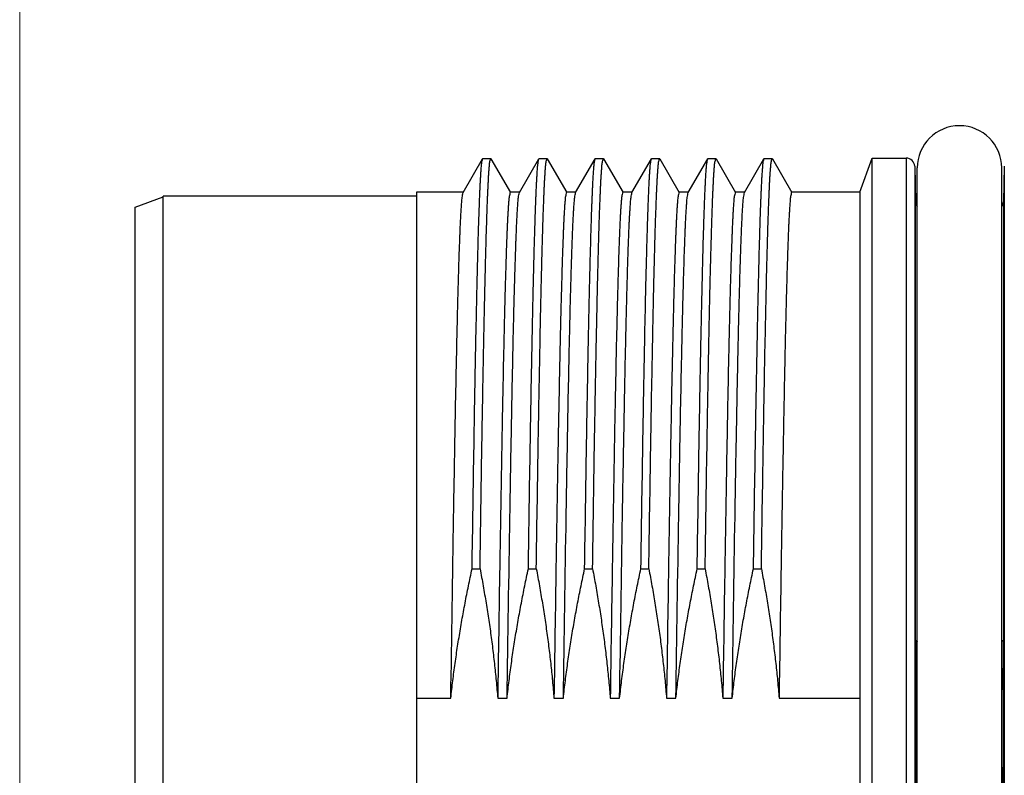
# Model space of a CAD drawing. Header units: millimetres. Extents: x 0 to 1071, y 0 to 742.
# Tile 79 of 128: x 284 to 302, y 381 to 395. Entities that reach past the tile are written whole.
import ezdxf

# ---------------------------------------------------------------- set-up
doc = ezdxf.new("R2010")
doc.units = ezdxf.units.MM
doc.header["$LTSCALE"] = 0.454724
doc.layers.add('NoLayerName_001', color=7, linetype='Continuous')
doc.layers.add('NoLayerName_007', color=7, linetype='Continuous')
doc.styles.get("Standard").update_dxf_attribs({"font": 'txt', "bigfont": 'extfont2'})
doc.dimstyles.get("Standard").update_dxf_attribs({"dimtxt": 2.5, "dimasz": 2.5, "dimexe": 1, "dimexo": 1, "dimtad": 1, "dimdec": 3, "dimzin": 0, "dimdsep": 46, "dimtxsty": 'Standard', "dimcen": 2.5, "dimadec": 3, "dimazin": 0, "dimtfac": 0.75, "dimtdec": 3, "dimtmove": 0, "dimatfit": 3, "dimfxl": 1, "dimarcsym": 0})

# ---------------------------------------------------------------- blocks, each defined once
blk = doc.blocks.new('_OPEN30')
at = {"color": 0, "linetype": 'ByBlock', "lineweight": -2}
for p, q in [((-1, 0.267949), (0, 0)), ((0, 0), (-1, -0.267949)), ((0, 0), (-1, 0))]:
    blk.add_line(p, q, dxfattribs=at)
blk = doc.blocks.new('*D138')
at = {"layer": 'Defpoints', "color": 0}
for p in [(284.276, 426.781), (443.276, 422.9), (284.276, 331.25)]:
    blk.add_point(p, dxfattribs=at)
at = {"layer": 'NoLayerName_001', "color": 0, "linetype": 'Continuous', "lineweight": 13}
for p, q in [((284.276, 424.281), (284.276, 328.75)), ((443.276, 420.4), (443.276, 328.75)), ((439.526, 331.25), (288.026, 331.25))]:
    blk.add_line(p, q, dxfattribs=at)
at = {"layer": 'NoLayerName_001', "color": 0, "lineweight": 13, "xscale": 3.75, "yscale": 3.75, "zscale": 3.75, "rotation": 180}
blk.add_blockref('_OPEN30', (284.276, 331.25), dxfattribs=at)
at = {"layer": 'NoLayerName_001', "color": 0, "lineweight": 13, "xscale": 3.75, "yscale": 3.75, "zscale": 3.75}
blk.add_blockref('_OPEN30', (443.276, 331.25), dxfattribs=at)
at = {"layer": 'NoLayerName_001', "color": 0, "lineweight": 13, "insert": (363.776, 338.217), "char_height": 8.75, "attachment_point": 5}
blk.add_mtext('\\W0.8000;159', dxfattribs=at)

msp = doc.modelspace()

# ---------------------------------------------------------------- linework, layer by layer
at = {"layer": 'NoLayerName_001', "color": 60, "linetype": 'Continuous', "lineweight": 25}
for p, q in [((292.1559, 391.439), (292.5022, 392.0387)), ((292.5022, 392.0387), (292.5061, 392.042)), ((292.5061, 392.042), (292.647, 392.042)), ((292.647, 392.042), (292.6508, 392.0387)), ((292.6508, 392.0387), (292.9971, 391.439)), ((293.1559, 391.439), (293.5022, 392.0387)), ((293.5022, 392.0387), (293.5061, 392.042)), ((293.5061, 392.042), (293.647, 392.042)), ((293.647, 392.042), (293.6508, 392.0387)), ((293.6508, 392.0387), (293.9971, 391.439)), ((294.1559, 391.439), (294.5022, 392.0387)), ((294.5022, 392.0387), (294.5061, 392.042)), ((294.5061, 392.042), (294.647, 392.042)), ((294.647, 392.042), (294.6508, 392.0387)), ((294.6508, 392.0387), (294.9971, 391.439)), ((295.1559, 391.439), (295.5022, 392.0387)), ((295.5022, 392.0387), (295.5061, 392.042)), ((295.5061, 392.042), (295.647, 392.042)), ((295.647, 392.042), (295.6508, 392.0387)), ((295.6508, 392.0387), (295.9971, 391.439)), ((296.1559, 391.439), (296.5022, 392.0387)), ((296.5022, 392.0387), (296.5061, 392.042)), ((296.5061, 392.042), (296.647, 392.042)), ((296.647, 392.042), (296.6508, 392.0387)), ((296.6508, 392.0387), (296.9971, 391.439)), ((297.1559, 391.439), (297.5022, 392.0387)), ((297.5022, 392.0387), (297.5061, 392.042)), ((297.5061, 392.042), (297.647, 392.042)), ((297.647, 392.042), (297.6508, 392.0387)), ((297.6508, 392.0387), (297.9971, 391.439)), ((299.4265, 392.05), (300.0304, 392.05)), ((300.0304, 392.05), (300.0304, 369.15)), ((300.1803, 391.9039), (300.1969, 391.2711)), ((300.1803, 391.9039), (300.1803, 369.2961)), ((300.2265, 369.325), (300.2265, 391.875)), ((301.7265, 369.325), (301.7265, 391.875)), ((301.7727, 391.9039), (301.7561, 391.2711)), ((301.7727, 391.9039), (301.7727, 369.2961)), ((292.1599, 391.4425), (291.3265, 391.4425)), ((291.3265, 391.4423), (291.3265, 369.7577)), ((293.1599, 391.4425), (292.9931, 391.4425)), ((294.1599, 391.4425), (293.9931, 391.4425)), ((295.1599, 391.4425), (294.9931, 391.4425)), ((296.1599, 391.4425), (295.9931, 391.4425)), ((297.1599, 391.4425), (296.9931, 391.4425)), ((299.2054, 391.4425), (297.9931, 391.4425)), ((299.2054, 391.4425), (299.2054, 369.7575)), ((300.1969, 383.4801), (300.1969, 391.2711)), ((301.7561, 391.2711), (301.7561, 383.4801)), ((292.3151, 384.7476), (292.456, 384.7476)), ((293.3151, 384.7476), (293.456, 384.7476)), ((294.3151, 384.7476), (294.456, 384.7476)), ((295.3151, 384.7476), (295.456, 384.7476)), ((296.3151, 384.7476), (296.456, 384.7476)), ((297.3151, 384.7476), (297.456, 384.7476)), ((300.1991, 382.5993), (300.2265, 382.5994)), ((301.7539, 382.5993), (301.7265, 382.5994)), ((291.3265, 382.4479), (291.9372, 382.4479)), ((292.7703, 382.4479), (292.9372, 382.4479)), ((293.7703, 382.4479), (293.9372, 382.4479)), ((294.7703, 382.4479), (294.9372, 382.4479)), ((295.7703, 382.4479), (295.9372, 382.4479)), ((296.7703, 382.4479), (296.9372, 382.4479)), ((297.7703, 382.4479), (299.2054, 382.4479))]:
    msp.add_line(p, q, dxfattribs=at)
for centre, radius, start, end in [((300.9765, 391.875), 0.75, 0, 180), ((300.0304, 391.9), 0.15, 1.5, 90), ((300.3469, 391.275), 0.15, 181.5, 216.46176), ((301.6062, 391.275), 0.15, 323.53824, 358.5), ((480.4079, 383.492), 180.211, 180.003799, 180.28385), ((124.2135, 383.4853), 177.5426, 359.714045, 359.998305), ((-103.9873, 380.6), 404.1913, 359.716596, 0.283404), ((705.9403, 380.6), 404.1913, 179.716596, 180.283404)]:
    msp.add_arc(centre, radius, start, end, dxfattribs=at)
for points, knots in [([(292.3151, 384.7476), (292.3266, 385.4771), (292.3434, 386.6118), (292.368, 388.0166), (292.3846, 388.8811), (292.3972, 389.4754), (292.4072, 389.9076), (292.4152, 390.2317), (292.4225, 390.5018), (292.4287, 390.7179), (292.4345, 390.907), (292.4399, 391.069), (292.4447, 391.204), (292.4489, 391.312), (292.4522, 391.393), (292.4557, 391.474), (292.4594, 391.555), (292.4634, 391.6359), (292.468, 391.7169), (292.4729, 391.7978), (292.4793, 391.8785), (292.4846, 391.9596), (292.4971, 392.0122), (292.5022, 392.0387)], [0, 0, 0, 0, 2.1886236, 3.4045258, 4.2151272, 4.7825482, 5.1878489, 5.5120896, 5.75527, 5.9984504, 6.1605711, 6.3226916, 6.4848116, 6.5658714, 6.6469317, 6.727993, 6.8090551, 6.890116, 6.9711742, 7.0522352, 7.1332938, 7.2143799, 7.2952073, 7.2952073, 7.2952073, 7.2952073]), ([(292.456, 384.7476), (292.4673, 385.466), (292.4838, 386.5783), (292.508, 387.9687), (292.5244, 388.8261), (292.5371, 389.4285), (292.5471, 389.8688), (292.5557, 390.2163), (292.5631, 390.4943), (292.5698, 390.726), (292.5755, 390.9113), (292.5809, 391.0735), (292.5859, 391.2124), (292.5904, 391.3282), (292.5942, 391.4209), (292.5973, 391.4903), (292.6005, 391.5598), (292.604, 391.6292), (292.6078, 391.6987), (292.612, 391.7681), (292.6165, 391.8375), (292.6229, 391.9066), (292.6268, 391.976), (292.6412, 392.0199), (292.647, 392.042)], [0, 0, 0, 0, 2.1554106, 3.3374099, 4.1717623, 4.7279973, 5.1451736, 5.4928206, 5.7709381, 5.9795264, 6.1881146, 6.3271735, 6.4662324, 6.6052915, 6.6748211, 6.7443507, 6.8138805, 6.88341, 6.9529383, 7.0224697, 7.091999, 7.1615238, 7.2310399, 7.2993607, 7.2993607, 7.2993607, 7.2993607]), ([(293.3151, 384.7476), (293.3266, 385.4771), (293.3434, 386.6118), (293.368, 388.0166), (293.3846, 388.8811), (293.3972, 389.4754), (293.4072, 389.9076), (293.4152, 390.2317), (293.4225, 390.5018), (293.4287, 390.7179), (293.4345, 390.907), (293.4399, 391.069), (293.4447, 391.204), (293.4489, 391.312), (293.4522, 391.393), (293.4557, 391.474), (293.4594, 391.555), (293.4634, 391.6359), (293.468, 391.7169), (293.4729, 391.7978), (293.4793, 391.8785), (293.4846, 391.9596), (293.4971, 392.0122), (293.5022, 392.0387)], [0, 0, 0, 0, 2.1886236, 3.4045258, 4.2151272, 4.7825482, 5.1878489, 5.5120896, 5.75527, 5.9984504, 6.1605711, 6.3226916, 6.4848116, 6.5658714, 6.6469317, 6.727993, 6.8090551, 6.890116, 6.9711742, 7.0522352, 7.1332938, 7.2143799, 7.2952073, 7.2952073, 7.2952073, 7.2952073]), ([(293.456, 384.7476), (293.4673, 385.466), (293.4838, 386.5783), (293.508, 387.9687), (293.5244, 388.8261), (293.5371, 389.4285), (293.5471, 389.8688), (293.5557, 390.2163), (293.5631, 390.4943), (293.5698, 390.726), (293.5755, 390.9113), (293.5809, 391.0735), (293.5859, 391.2124), (293.5904, 391.3282), (293.5942, 391.4209), (293.5973, 391.4903), (293.6005, 391.5598), (293.604, 391.6292), (293.6078, 391.6987), (293.612, 391.7681), (293.6165, 391.8375), (293.6229, 391.9066), (293.6268, 391.976), (293.6412, 392.0199), (293.647, 392.042)], [0, 0, 0, 0, 2.1554106, 3.3374099, 4.1717623, 4.7279973, 5.1451736, 5.4928206, 5.7709381, 5.9795264, 6.1881146, 6.3271735, 6.4662324, 6.6052915, 6.6748211, 6.7443507, 6.8138805, 6.88341, 6.9529383, 7.0224697, 7.091999, 7.1615238, 7.2310399, 7.2993607, 7.2993607, 7.2993607, 7.2993607]), ([(294.3151, 384.7476), (294.3266, 385.4771), (294.3434, 386.6118), (294.368, 388.0166), (294.3846, 388.8811), (294.3972, 389.4754), (294.4072, 389.9076), (294.4152, 390.2317), (294.4225, 390.5018), (294.4287, 390.7179), (294.4345, 390.907), (294.4399, 391.069), (294.4447, 391.204), (294.4489, 391.312), (294.4522, 391.393), (294.4557, 391.474), (294.4594, 391.555), (294.4634, 391.6359), (294.468, 391.7169), (294.4729, 391.7978), (294.4793, 391.8785), (294.4846, 391.9596), (294.4971, 392.0122), (294.5022, 392.0387)], [0, 0, 0, 0, 2.1886236, 3.4045258, 4.2151272, 4.7825482, 5.1878489, 5.5120896, 5.75527, 5.9984504, 6.1605711, 6.3226916, 6.4848116, 6.5658714, 6.6469317, 6.727993, 6.8090551, 6.890116, 6.9711742, 7.0522352, 7.1332938, 7.2143799, 7.2952073, 7.2952073, 7.2952073, 7.2952073]), ([(294.456, 384.7476), (294.4673, 385.466), (294.4838, 386.5783), (294.508, 387.9687), (294.5244, 388.8261), (294.5371, 389.4285), (294.5471, 389.8688), (294.5557, 390.2163), (294.5631, 390.4943), (294.5698, 390.726), (294.5755, 390.9113), (294.5809, 391.0735), (294.5859, 391.2124), (294.5904, 391.3282), (294.5942, 391.4209), (294.5973, 391.4903), (294.6005, 391.5598), (294.604, 391.6292), (294.6078, 391.6987), (294.612, 391.7681), (294.6165, 391.8375), (294.6229, 391.9066), (294.6268, 391.976), (294.6412, 392.0199), (294.647, 392.042)], [0, 0, 0, 0, 2.1554106, 3.3374099, 4.1717623, 4.7279973, 5.1451736, 5.4928206, 5.7709381, 5.9795264, 6.1881146, 6.3271735, 6.4662324, 6.6052915, 6.6748211, 6.7443507, 6.8138805, 6.88341, 6.9529383, 7.0224697, 7.091999, 7.1615238, 7.2310399, 7.2993607, 7.2993607, 7.2993607, 7.2993607]), ([(295.3151, 384.7476), (295.3266, 385.4771), (295.3434, 386.6118), (295.368, 388.0166), (295.3846, 388.8811), (295.3972, 389.4754), (295.4072, 389.9076), (295.4152, 390.2317), (295.4225, 390.5018), (295.4287, 390.7179), (295.4345, 390.907), (295.4399, 391.069), (295.4447, 391.204), (295.4489, 391.312), (295.4522, 391.393), (295.4557, 391.474), (295.4594, 391.555), (295.4634, 391.6359), (295.468, 391.7169), (295.4729, 391.7978), (295.4793, 391.8785), (295.4846, 391.9596), (295.4971, 392.0122), (295.5022, 392.0387)], [0, 0, 0, 0, 2.1886236, 3.4045258, 4.2151272, 4.7825482, 5.1878489, 5.5120896, 5.75527, 5.9984504, 6.1605711, 6.3226916, 6.4848116, 6.5658714, 6.6469317, 6.727993, 6.8090551, 6.890116, 6.9711742, 7.0522352, 7.1332938, 7.2143799, 7.2952073, 7.2952073, 7.2952073, 7.2952073]), ([(295.456, 384.7476), (295.4673, 385.466), (295.4838, 386.5783), (295.508, 387.9687), (295.5244, 388.8261), (295.5371, 389.4285), (295.5471, 389.8688), (295.5557, 390.2163), (295.5631, 390.4943), (295.5698, 390.726), (295.5755, 390.9113), (295.5809, 391.0735), (295.5859, 391.2124), (295.5904, 391.3282), (295.5942, 391.4209), (295.5973, 391.4903), (295.6005, 391.5598), (295.604, 391.6292), (295.6078, 391.6987), (295.612, 391.7681), (295.6165, 391.8375), (295.6229, 391.9066), (295.6268, 391.976), (295.6412, 392.0199), (295.647, 392.042)], [0, 0, 0, 0, 2.1554106, 3.3374099, 4.1717623, 4.7279973, 5.1451736, 5.4928206, 5.7709381, 5.9795264, 6.1881146, 6.3271735, 6.4662324, 6.6052915, 6.6748211, 6.7443507, 6.8138805, 6.88341, 6.9529383, 7.0224697, 7.091999, 7.1615238, 7.2310399, 7.2993607, 7.2993607, 7.2993607, 7.2993607]), ([(296.3151, 384.7476), (296.3266, 385.4771), (296.3434, 386.6118), (296.368, 388.0166), (296.3846, 388.8811), (296.3972, 389.4754), (296.4072, 389.9076), (296.4152, 390.2317), (296.4225, 390.5018), (296.4287, 390.7179), (296.4345, 390.907), (296.4399, 391.069), (296.4447, 391.204), (296.4489, 391.312), (296.4522, 391.393), (296.4557, 391.474), (296.4594, 391.555), (296.4634, 391.6359), (296.468, 391.7169), (296.4729, 391.7978), (296.4793, 391.8785), (296.4846, 391.9596), (296.4971, 392.0122), (296.5022, 392.0387)], [0, 0, 0, 0, 2.1886236, 3.4045258, 4.2151272, 4.7825482, 5.1878489, 5.5120896, 5.75527, 5.9984504, 6.1605711, 6.3226916, 6.4848116, 6.5658714, 6.6469317, 6.727993, 6.8090551, 6.890116, 6.9711742, 7.0522352, 7.1332938, 7.2143799, 7.2952073, 7.2952073, 7.2952073, 7.2952073]), ([(296.456, 384.7476), (296.4673, 385.466), (296.4838, 386.5783), (296.508, 387.9687), (296.5244, 388.8261), (296.5371, 389.4285), (296.5471, 389.8688), (296.5557, 390.2163), (296.5631, 390.4943), (296.5698, 390.726), (296.5755, 390.9113), (296.5809, 391.0735), (296.5859, 391.2124), (296.5904, 391.3282), (296.5942, 391.4209), (296.5973, 391.4903), (296.6005, 391.5598), (296.604, 391.6292), (296.6078, 391.6987), (296.612, 391.7681), (296.6165, 391.8375), (296.6229, 391.9066), (296.6268, 391.976), (296.6412, 392.0199), (296.647, 392.042)], [0, 0, 0, 0, 2.1554106, 3.3374099, 4.1717623, 4.7279973, 5.1451736, 5.4928206, 5.7709381, 5.9795264, 6.1881146, 6.3271735, 6.4662324, 6.6052915, 6.6748211, 6.7443507, 6.8138805, 6.88341, 6.9529383, 7.0224697, 7.091999, 7.1615238, 7.2310399, 7.2993607, 7.2993607, 7.2993607, 7.2993607]), ([(297.3151, 384.7476), (297.3266, 385.4771), (297.3434, 386.6118), (297.368, 388.0166), (297.3846, 388.8811), (297.3972, 389.4754), (297.4072, 389.9076), (297.4152, 390.2317), (297.4225, 390.5018), (297.4287, 390.7179), (297.4345, 390.907), (297.4399, 391.069), (297.4447, 391.204), (297.4489, 391.312), (297.4522, 391.393), (297.4557, 391.474), (297.4594, 391.555), (297.4634, 391.6359), (297.468, 391.7169), (297.4729, 391.7978), (297.4793, 391.8785), (297.4846, 391.9596), (297.4971, 392.0122), (297.5022, 392.0387)], [0, 0, 0, 0, 2.1886236, 3.4045258, 4.2151272, 4.7825482, 5.1878489, 5.5120896, 5.75527, 5.9984504, 6.1605711, 6.3226916, 6.4848116, 6.5658714, 6.6469317, 6.727993, 6.8090551, 6.890116, 6.9711742, 7.0522352, 7.1332938, 7.2143799, 7.2952073, 7.2952073, 7.2952073, 7.2952073]), ([(297.456, 384.7476), (297.4673, 385.466), (297.4838, 386.5783), (297.508, 387.9687), (297.5244, 388.8261), (297.5371, 389.4285), (297.5471, 389.8688), (297.5557, 390.2163), (297.5631, 390.4943), (297.5698, 390.726), (297.5755, 390.9113), (297.5809, 391.0735), (297.5859, 391.2124), (297.5904, 391.3282), (297.5942, 391.4209), (297.5973, 391.4903), (297.6005, 391.5598), (297.604, 391.6292), (297.6078, 391.6987), (297.612, 391.7681), (297.6165, 391.8375), (297.6229, 391.9066), (297.6268, 391.976), (297.6412, 392.0199), (297.647, 392.042)], [0, 0, 0, 0, 2.1554106, 3.3374099, 4.1717623, 4.7279973, 5.1451736, 5.4928206, 5.7709381, 5.9795264, 6.1881146, 6.3271735, 6.4662324, 6.6052915, 6.6748211, 6.7443507, 6.8138805, 6.88341, 6.9529383, 7.0224697, 7.091999, 7.1615238, 7.2310399, 7.2993607, 7.2993607, 7.2993607, 7.2993607]), ([(291.9372, 382.4479), (291.954, 383.5273), (291.9769, 385.0864), (292.0091, 386.9453), (292.028, 387.9346), (292.0417, 388.5942), (292.0526, 389.0738), (292.0614, 389.4336), (292.0693, 389.7333), (292.076, 389.9731), (292.0824, 390.1829), (292.0882, 390.3628), (292.0935, 390.5126), (292.098, 390.6325), (292.1016, 390.7224), (292.1054, 390.8122), (292.1094, 390.9021), (292.1138, 390.992), (292.1187, 391.0818), (292.124, 391.1716), (292.131, 391.2612), (292.1368, 391.3511), (292.1504, 391.4096), (292.1559, 391.439)], [0, 0, 0, 0, 3.2385299, 4.6778768, 5.5774685, 6.2071827, 6.6569786, 7.0168154, 7.286693, 7.5565706, 7.736489, 7.9164077, 8.0963265, 8.1862858, 8.276245, 8.3662043, 8.4561634, 8.5461227, 8.6360826, 8.7260402, 8.8160038, 8.905949, 8.995645, 8.995645, 8.995645, 8.995645]), ([(292.9931, 391.4425), (292.9868, 391.4176), (292.9711, 391.368), (292.9668, 391.2899), (292.9599, 391.212), (292.955, 391.1338), (292.9504, 391.0557), (292.9463, 390.9775), (292.9424, 390.8994), (292.9389, 390.8212), (292.9356, 390.743), (292.9314, 390.6387), (292.9265, 390.5083), (292.921, 390.3519), (292.9151, 390.1693), (292.9088, 389.9607), (292.9015, 389.6999), (292.8933, 389.3869), (292.8833, 388.9696), (292.8711, 388.4218), (292.8552, 387.6392), (292.8327, 386.4132), (292.8032, 384.6393), (292.7823, 383.2305), (292.7703, 382.4479)], [0, 0, 0, 0, 0.076938, 0.1552309, 0.2334976, 0.3117739, 0.3900449, 0.4683174, 0.5465903, 0.6248627, 0.7031351, 0.7814075, 0.9379523, 1.0944971, 1.251042, 1.4858594, 1.7206767, 2.0337663, 2.4251283, 2.9730349, 3.6774863, 4.7732996, 6.6518365, 9.0000079, 9.0000079, 9.0000079, 9.0000079]), ([(292.9372, 382.4479), (292.954, 383.5273), (292.9769, 385.0864), (293.0091, 386.9453), (293.028, 387.9346), (293.0417, 388.5942), (293.0526, 389.0738), (293.0614, 389.4336), (293.0693, 389.7333), (293.076, 389.9731), (293.0824, 390.1829), (293.0882, 390.3628), (293.0935, 390.5126), (293.098, 390.6325), (293.1016, 390.7224), (293.1054, 390.8122), (293.1094, 390.9021), (293.1138, 390.992), (293.1187, 391.0818), (293.124, 391.1716), (293.131, 391.2612), (293.1368, 391.3511), (293.1504, 391.4096), (293.1559, 391.439)], [0, 0, 0, 0, 3.2385299, 4.6778768, 5.5774685, 6.2071827, 6.6569786, 7.0168154, 7.286693, 7.5565706, 7.736489, 7.9164077, 8.0963265, 8.1862858, 8.276245, 8.3662043, 8.4561634, 8.5461227, 8.6360826, 8.7260402, 8.8160038, 8.905949, 8.995645, 8.995645, 8.995645, 8.995645]), ([(293.9931, 391.4425), (293.9868, 391.4176), (293.9711, 391.368), (293.9668, 391.2899), (293.9599, 391.212), (293.955, 391.1338), (293.9504, 391.0557), (293.9463, 390.9775), (293.9424, 390.8994), (293.9389, 390.8212), (293.9356, 390.743), (293.9314, 390.6387), (293.9265, 390.5083), (293.921, 390.3519), (293.9151, 390.1693), (293.9088, 389.9607), (293.9015, 389.6999), (293.8933, 389.3869), (293.8833, 388.9696), (293.8711, 388.4218), (293.8552, 387.6392), (293.8327, 386.4132), (293.8032, 384.6393), (293.7823, 383.2305), (293.7703, 382.4479)], [0, 0, 0, 0, 0.0769381, 0.155231, 0.2334976, 0.311774, 0.390045, 0.4683174, 0.5465904, 0.6248628, 0.7031351, 0.7814075, 0.9379524, 1.0944971, 1.251042, 1.4858595, 1.7206767, 2.0337663, 2.4251283, 2.973035, 3.6774864, 4.7732996, 6.6518365, 9.0000079, 9.0000079, 9.0000079, 9.0000079]), ([(293.9372, 382.4479), (293.954, 383.5273), (293.9769, 385.0864), (294.0091, 386.9453), (294.028, 387.9346), (294.0417, 388.5942), (294.0526, 389.0738), (294.0614, 389.4336), (294.0693, 389.7333), (294.076, 389.9731), (294.0824, 390.1829), (294.0882, 390.3628), (294.0935, 390.5126), (294.098, 390.6325), (294.1016, 390.7224), (294.1054, 390.8122), (294.1094, 390.9021), (294.1138, 390.992), (294.1187, 391.0818), (294.124, 391.1716), (294.131, 391.2612), (294.1368, 391.3511), (294.1504, 391.4096), (294.1559, 391.439)], [0, 0, 0, 0, 3.2385299, 4.6778768, 5.5774685, 6.2071827, 6.6569786, 7.0168154, 7.286693, 7.5565706, 7.736489, 7.9164077, 8.0963265, 8.1862858, 8.276245, 8.3662043, 8.4561634, 8.5461227, 8.6360826, 8.7260402, 8.8160038, 8.905949, 8.995645, 8.995645, 8.995645, 8.995645]), ([(294.9931, 391.4425), (294.9868, 391.4176), (294.9711, 391.368), (294.9668, 391.2899), (294.9599, 391.212), (294.955, 391.1338), (294.9504, 391.0557), (294.9463, 390.9775), (294.9424, 390.8994), (294.9389, 390.8212), (294.9356, 390.743), (294.9314, 390.6387), (294.9265, 390.5083), (294.921, 390.3519), (294.9151, 390.1693), (294.9088, 389.9607), (294.9015, 389.6999), (294.8933, 389.3869), (294.8833, 388.9696), (294.8711, 388.4218), (294.8552, 387.6392), (294.8327, 386.4132), (294.8032, 384.6393), (294.7823, 383.2305), (294.7703, 382.4479)], [0, 0, 0, 0, 0.0769381, 0.155231, 0.2334976, 0.311774, 0.390045, 0.4683174, 0.5465904, 0.6248627, 0.7031351, 0.7814075, 0.9379524, 1.0944971, 1.251042, 1.4858595, 1.7206767, 2.0337663, 2.4251283, 2.973035, 3.6774864, 4.7732996, 6.6518365, 9.0000079, 9.0000079, 9.0000079, 9.0000079]), ([(294.9372, 382.4479), (294.954, 383.5273), (294.9769, 385.0864), (295.0091, 386.9453), (295.028, 387.9346), (295.0417, 388.5942), (295.0526, 389.0738), (295.0614, 389.4336), (295.0693, 389.7333), (295.076, 389.9731), (295.0824, 390.1829), (295.0882, 390.3628), (295.0935, 390.5126), (295.098, 390.6325), (295.1016, 390.7224), (295.1054, 390.8122), (295.1094, 390.9021), (295.1138, 390.992), (295.1187, 391.0818), (295.124, 391.1716), (295.131, 391.2612), (295.1368, 391.3511), (295.1504, 391.4096), (295.1559, 391.439)], [0, 0, 0, 0, 3.2385299, 4.6778768, 5.5774685, 6.2071827, 6.6569786, 7.0168154, 7.286693, 7.5565706, 7.736489, 7.9164077, 8.0963265, 8.1862858, 8.276245, 8.3662043, 8.4561634, 8.5461227, 8.6360826, 8.7260402, 8.8160038, 8.905949, 8.995645, 8.995645, 8.995645, 8.995645]), ([(295.9931, 391.4425), (295.9868, 391.4176), (295.9711, 391.368), (295.9668, 391.2899), (295.9599, 391.212), (295.955, 391.1338), (295.9504, 391.0557), (295.9463, 390.9775), (295.9424, 390.8994), (295.9389, 390.8212), (295.9356, 390.743), (295.9314, 390.6387), (295.9265, 390.5083), (295.921, 390.3519), (295.9151, 390.1693), (295.9088, 389.9607), (295.9015, 389.6999), (295.8933, 389.3869), (295.8833, 388.9696), (295.8711, 388.4218), (295.8552, 387.6392), (295.8327, 386.4132), (295.8032, 384.6393), (295.7823, 383.2305), (295.7703, 382.4479)], [0, 0, 0, 0, 0.076938, 0.1552309, 0.2334976, 0.3117739, 0.3900449, 0.4683174, 0.5465903, 0.6248627, 0.7031351, 0.7814075, 0.9379523, 1.0944971, 1.251042, 1.4858594, 1.7206767, 2.0337663, 2.4251283, 2.9730349, 3.6774863, 4.7732996, 6.6518365, 9.0000079, 9.0000079, 9.0000079, 9.0000079]), ([(295.9372, 382.4479), (295.954, 383.5273), (295.9769, 385.0864), (296.0091, 386.9453), (296.028, 387.9346), (296.0417, 388.5942), (296.0526, 389.0738), (296.0614, 389.4336), (296.0693, 389.7333), (296.076, 389.9731), (296.0824, 390.1829), (296.0882, 390.3628), (296.0935, 390.5126), (296.098, 390.6325), (296.1016, 390.7224), (296.1054, 390.8122), (296.1094, 390.9021), (296.1138, 390.992), (296.1187, 391.0818), (296.124, 391.1716), (296.131, 391.2612), (296.1368, 391.3511), (296.1504, 391.4096), (296.1559, 391.439)], [0, 0, 0, 0, 3.2385299, 4.6778768, 5.5774685, 6.2071827, 6.6569786, 7.0168154, 7.286693, 7.5565706, 7.736489, 7.9164077, 8.0963265, 8.1862858, 8.276245, 8.3662043, 8.4561634, 8.5461227, 8.6360826, 8.7260402, 8.8160038, 8.905949, 8.995645, 8.995645, 8.995645, 8.995645]), ([(296.9931, 391.4425), (296.9868, 391.4176), (296.9711, 391.368), (296.9668, 391.2899), (296.9599, 391.212), (296.955, 391.1338), (296.9504, 391.0557), (296.9463, 390.9775), (296.9424, 390.8994), (296.9389, 390.8212), (296.9356, 390.743), (296.9314, 390.6387), (296.9265, 390.5083), (296.921, 390.3519), (296.9151, 390.1693), (296.9088, 389.9607), (296.9015, 389.6999), (296.8933, 389.3869), (296.8833, 388.9696), (296.8711, 388.4218), (296.8552, 387.6392), (296.8327, 386.4132), (296.8032, 384.6393), (296.7823, 383.2305), (296.7703, 382.4479)], [0, 0, 0, 0, 0.0769381, 0.155231, 0.2334976, 0.311774, 0.390045, 0.4683174, 0.5465904, 0.6248628, 0.7031351, 0.7814075, 0.9379524, 1.0944971, 1.251042, 1.4858595, 1.7206767, 2.0337663, 2.4251283, 2.973035, 3.6774864, 4.7732996, 6.6518365, 9.0000079, 9.0000079, 9.0000079, 9.0000079]), ([(296.9372, 382.4479), (296.954, 383.5273), (296.9769, 385.0864), (297.0091, 386.9453), (297.028, 387.9346), (297.0417, 388.5942), (297.0526, 389.0738), (297.0614, 389.4336), (297.0693, 389.7333), (297.076, 389.9731), (297.0824, 390.1829), (297.0882, 390.3628), (297.0935, 390.5126), (297.098, 390.6325), (297.1016, 390.7224), (297.1054, 390.8122), (297.1094, 390.9021), (297.1138, 390.992), (297.1187, 391.0818), (297.124, 391.1716), (297.131, 391.2612), (297.1368, 391.3511), (297.1504, 391.4096), (297.1559, 391.439)], [0, 0, 0, 0, 3.2385299, 4.6778768, 5.5774685, 6.2071827, 6.6569786, 7.0168154, 7.286693, 7.5565706, 7.736489, 7.9164077, 8.0963265, 8.1862858, 8.276245, 8.3662043, 8.4561634, 8.5461227, 8.6360826, 8.7260402, 8.8160038, 8.905949, 8.995645, 8.995645, 8.995645, 8.995645]), ([(297.9931, 391.4425), (297.9868, 391.4176), (297.9711, 391.368), (297.9668, 391.2899), (297.9599, 391.212), (297.955, 391.1338), (297.9504, 391.0557), (297.9463, 390.9775), (297.9424, 390.8994), (297.9389, 390.8212), (297.9356, 390.743), (297.9314, 390.6387), (297.9265, 390.5083), (297.921, 390.3519), (297.9151, 390.1693), (297.9088, 389.9607), (297.9015, 389.6999), (297.8933, 389.3869), (297.8833, 388.9696), (297.8711, 388.4218), (297.8552, 387.6392), (297.8327, 386.4132), (297.8032, 384.6393), (297.7823, 383.2305), (297.7703, 382.4479)], [0, 0, 0, 0, 0.0769381, 0.155231, 0.2334976, 0.311774, 0.390045, 0.4683174, 0.5465904, 0.6248627, 0.7031351, 0.7814075, 0.9379524, 1.0944971, 1.251042, 1.4858595, 1.7206767, 2.0337663, 2.4251283, 2.973035, 3.6774864, 4.7732996, 6.6518365, 9.0000079, 9.0000079, 9.0000079, 9.0000079]), ([(291.9372, 382.4479), (291.943, 382.4993), (291.9542, 382.6023), (291.9728, 382.7566), (291.9925, 382.9108), (292.0133, 383.0648), (292.0353, 383.2187), (292.0585, 383.3725), (292.0827, 383.526), (292.1081, 383.6794), (292.1346, 383.8326), (292.1621, 383.9857), (292.1906, 384.1385), (292.2202, 384.2911), (292.2508, 384.4435), (292.2823, 384.5957), (292.3043, 384.697), (292.3151, 384.7476)], [0, 0, 0, 0, 0.1553823, 0.3107859, 0.4662091, 0.6216498, 0.7771055, 0.9325733, 1.08805, 1.2435319, 1.399015, 1.5544951, 1.7099674, 1.8654269, 2.0208684, 2.1762862, 2.3316743, 2.3316743, 2.3316743, 2.3316743]), ([(292.456, 384.7476), (292.4655, 384.6969), (292.4849, 384.5956), (292.5123, 384.4432), (292.5389, 384.2907), (292.5644, 384.138), (292.5888, 383.9851), (292.6122, 383.832), (292.6344, 383.6787), (292.6555, 383.5253), (292.6755, 383.3718), (292.6943, 383.2181), (292.712, 383.0642), (292.7284, 382.9103), (292.7437, 382.7563), (292.7578, 382.6021), (292.7661, 382.4993), (292.7703, 382.4479)], [0, 0, 0, 0, 0.1547583, 0.3095478, 0.4643622, 0.6191959, 0.7740433, 0.9288992, 1.0837588, 1.2386175, 1.393471, 1.5483155, 1.7031474, 1.8579634, 2.0127607, 2.1675368, 2.3222896, 2.3222896, 2.3222896, 2.3222896]), ([(292.9372, 382.4479), (292.943, 382.4993), (292.9542, 382.6023), (292.9728, 382.7566), (292.9925, 382.9108), (293.0133, 383.0648), (293.0353, 383.2187), (293.0585, 383.3725), (293.0827, 383.526), (293.1081, 383.6794), (293.1346, 383.8326), (293.1621, 383.9857), (293.1906, 384.1385), (293.2202, 384.2911), (293.2508, 384.4435), (293.2823, 384.5957), (293.3043, 384.697), (293.3151, 384.7476)], [0, 0, 0, 0, 0.1553823, 0.3107859, 0.4662091, 0.6216498, 0.7771055, 0.9325733, 1.08805, 1.2435319, 1.399015, 1.5544951, 1.7099674, 1.8654269, 2.0208684, 2.1762862, 2.3316743, 2.3316743, 2.3316743, 2.3316743]), ([(293.456, 384.7476), (293.4655, 384.6969), (293.4849, 384.5956), (293.5123, 384.4432), (293.5389, 384.2907), (293.5644, 384.138), (293.5888, 383.9851), (293.6122, 383.832), (293.6344, 383.6787), (293.6555, 383.5253), (293.6755, 383.3718), (293.6943, 383.2181), (293.712, 383.0642), (293.7284, 382.9103), (293.7437, 382.7563), (293.7578, 382.6021), (293.7661, 382.4993), (293.7703, 382.4479)], [0, 0, 0, 0, 0.1547583, 0.3095478, 0.4643622, 0.6191959, 0.7740433, 0.9288992, 1.0837588, 1.2386175, 1.393471, 1.5483155, 1.7031474, 1.8579634, 2.0127607, 2.1675368, 2.3222896, 2.3222896, 2.3222896, 2.3222896]), ([(293.9372, 382.4479), (293.943, 382.4993), (293.9542, 382.6023), (293.9728, 382.7566), (293.9925, 382.9108), (294.0133, 383.0648), (294.0353, 383.2187), (294.0585, 383.3725), (294.0827, 383.526), (294.1081, 383.6794), (294.1346, 383.8326), (294.1621, 383.9857), (294.1906, 384.1385), (294.2202, 384.2911), (294.2508, 384.4435), (294.2823, 384.5957), (294.3043, 384.697), (294.3151, 384.7476)], [0, 0, 0, 0, 0.1553823, 0.3107859, 0.4662091, 0.6216498, 0.7771055, 0.9325733, 1.08805, 1.2435319, 1.399015, 1.5544951, 1.7099674, 1.8654269, 2.0208684, 2.1762862, 2.3316743, 2.3316743, 2.3316743, 2.3316743]), ([(294.456, 384.7476), (294.4655, 384.6969), (294.4849, 384.5956), (294.5123, 384.4432), (294.5389, 384.2907), (294.5644, 384.138), (294.5888, 383.9851), (294.6122, 383.832), (294.6344, 383.6787), (294.6555, 383.5253), (294.6755, 383.3718), (294.6943, 383.2181), (294.712, 383.0642), (294.7284, 382.9103), (294.7437, 382.7563), (294.7578, 382.6021), (294.7661, 382.4993), (294.7703, 382.4479)], [0, 0, 0, 0, 0.1547583, 0.3095478, 0.4643622, 0.6191959, 0.7740433, 0.9288992, 1.0837588, 1.2386175, 1.393471, 1.5483155, 1.7031474, 1.8579634, 2.0127607, 2.1675368, 2.3222896, 2.3222896, 2.3222896, 2.3222896]), ([(294.9372, 382.4479), (294.943, 382.4993), (294.9542, 382.6023), (294.9728, 382.7566), (294.9925, 382.9108), (295.0133, 383.0648), (295.0353, 383.2187), (295.0585, 383.3725), (295.0827, 383.526), (295.1081, 383.6794), (295.1346, 383.8326), (295.1621, 383.9857), (295.1906, 384.1385), (295.2202, 384.2911), (295.2508, 384.4435), (295.2823, 384.5957), (295.3043, 384.697), (295.3151, 384.7476)], [0, 0, 0, 0, 0.1553823, 0.3107859, 0.4662091, 0.6216498, 0.7771055, 0.9325733, 1.08805, 1.2435319, 1.399015, 1.5544951, 1.7099674, 1.8654269, 2.0208684, 2.1762862, 2.3316743, 2.3316743, 2.3316743, 2.3316743]), ([(295.456, 384.7476), (295.4655, 384.6969), (295.4849, 384.5956), (295.5123, 384.4432), (295.5389, 384.2907), (295.5644, 384.138), (295.5888, 383.9851), (295.6122, 383.832), (295.6344, 383.6787), (295.6555, 383.5253), (295.6755, 383.3718), (295.6943, 383.2181), (295.712, 383.0642), (295.7284, 382.9103), (295.7437, 382.7563), (295.7578, 382.6021), (295.7661, 382.4993), (295.7703, 382.4479)], [0, 0, 0, 0, 0.1547583, 0.3095478, 0.4643622, 0.6191959, 0.7740433, 0.9288992, 1.0837588, 1.2386175, 1.393471, 1.5483155, 1.7031474, 1.8579634, 2.0127607, 2.1675368, 2.3222896, 2.3222896, 2.3222896, 2.3222896]), ([(295.9372, 382.4479), (295.943, 382.4993), (295.9542, 382.6023), (295.9728, 382.7566), (295.9925, 382.9108), (296.0133, 383.0648), (296.0353, 383.2187), (296.0585, 383.3725), (296.0827, 383.526), (296.1081, 383.6794), (296.1346, 383.8326), (296.1621, 383.9857), (296.1906, 384.1385), (296.2202, 384.2911), (296.2508, 384.4435), (296.2823, 384.5957), (296.3043, 384.697), (296.3151, 384.7476)], [0, 0, 0, 0, 0.1553823, 0.3107859, 0.4662091, 0.6216498, 0.7771055, 0.9325733, 1.08805, 1.2435319, 1.399015, 1.5544951, 1.7099674, 1.8654269, 2.0208684, 2.1762862, 2.3316743, 2.3316743, 2.3316743, 2.3316743]), ([(296.456, 384.7476), (296.4655, 384.6969), (296.4849, 384.5956), (296.5123, 384.4432), (296.5389, 384.2907), (296.5644, 384.138), (296.5888, 383.9851), (296.6122, 383.832), (296.6344, 383.6787), (296.6555, 383.5253), (296.6755, 383.3718), (296.6943, 383.2181), (296.712, 383.0642), (296.7284, 382.9103), (296.7437, 382.7563), (296.7578, 382.6021), (296.7661, 382.4993), (296.7703, 382.4479)], [0, 0, 0, 0, 0.1547583, 0.3095478, 0.4643622, 0.6191959, 0.7740433, 0.9288992, 1.0837588, 1.2386175, 1.393471, 1.5483155, 1.7031474, 1.8579634, 2.0127607, 2.1675368, 2.3222896, 2.3222896, 2.3222896, 2.3222896]), ([(296.9372, 382.4479), (296.943, 382.4993), (296.9542, 382.6023), (296.9728, 382.7566), (296.9925, 382.9108), (297.0133, 383.0648), (297.0353, 383.2187), (297.0585, 383.3725), (297.0827, 383.526), (297.1081, 383.6794), (297.1346, 383.8326), (297.1621, 383.9857), (297.1906, 384.1385), (297.2202, 384.2911), (297.2508, 384.4435), (297.2823, 384.5957), (297.3043, 384.697), (297.3151, 384.7476)], [0, 0, 0, 0, 0.1553823, 0.3107859, 0.4662091, 0.6216498, 0.7771055, 0.9325733, 1.08805, 1.2435319, 1.399015, 1.5544951, 1.7099674, 1.8654269, 2.0208684, 2.1762862, 2.3316743, 2.3316743, 2.3316743, 2.3316743]), ([(297.456, 384.7476), (297.4655, 384.6969), (297.4849, 384.5956), (297.5123, 384.4432), (297.5389, 384.2907), (297.5644, 384.138), (297.5888, 383.9851), (297.6122, 383.832), (297.6344, 383.6787), (297.6555, 383.5253), (297.6755, 383.3718), (297.6943, 383.2181), (297.712, 383.0642), (297.7284, 382.9103), (297.7437, 382.7563), (297.7578, 382.6021), (297.7661, 382.4993), (297.7703, 382.4479)], [0, 0, 0, 0, 0.1547583, 0.3095478, 0.4643622, 0.6191959, 0.7740433, 0.9288992, 1.0837588, 1.2386175, 1.393471, 1.5483155, 1.7031474, 1.8579634, 2.0127607, 2.1675368, 2.3222896, 2.3222896, 2.3222896, 2.3222896]), ([(300.1969, 383.4801), (300.197, 383.4795), (300.1972, 383.4782), (300.1978, 383.4765), (300.1987, 383.4748), (300.1998, 383.4732), (300.2011, 383.4717), (300.2025, 383.4703), (300.2039, 383.4689), (300.2055, 383.4677), (300.207, 383.4665), (300.2086, 383.4654), (300.2102, 383.4644), (300.2119, 383.4634), (300.2135, 383.4625), (300.2152, 383.4616), (300.2169, 383.4608), (300.2186, 383.4601), (300.2203, 383.4594), (300.2221, 383.4587), (300.2238, 383.458), (300.225, 383.4575), (300.2256, 383.4573)], [0, 0, 0, 0, 0.001869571, 0.003736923, 0.005629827, 0.007560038, 0.00952632, 0.011517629, 0.013515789, 0.015497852, 0.017451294, 0.019380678, 0.021291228, 0.023187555, 0.025073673, 0.026953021, 0.028828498, 0.03070251, 0.032577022, 0.034453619, 0.036333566, 0.038217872, 0.038217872, 0.038217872, 0.038217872]), ([(301.7561, 383.4801), (301.756, 383.4795), (301.7559, 383.4782), (301.7552, 383.4765), (301.7543, 383.4748), (301.7532, 383.4732), (301.752, 383.4717), (301.7506, 383.4703), (301.7491, 383.4689), (301.7476, 383.4677), (301.746, 383.4665), (301.7444, 383.4654), (301.7428, 383.4644), (301.7412, 383.4634), (301.7395, 383.4625), (301.7378, 383.4616), (301.7361, 383.4608), (301.7344, 383.4601), (301.7327, 383.4594), (301.7309, 383.4587), (301.7292, 383.458), (301.728, 383.4575), (301.7274, 383.4573)], [0, 0, 0, 0, 0.001869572, 0.003736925, 0.00562983, 0.007560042, 0.009526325, 0.011517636, 0.013515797, 0.015497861, 0.017451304, 0.01938069, 0.021291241, 0.023187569, 0.025073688, 0.026953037, 0.028828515, 0.030702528, 0.032577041, 0.034453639, 0.036333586, 0.038217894, 0.038217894, 0.038217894, 0.038217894])]:
    msp.add_open_spline(points, degree=3, knots=knots, dxfattribs=at)
at = {"layer": 'NoLayerName_007', "color": 60, "linetype": 'Continuous', "lineweight": 25}
for p, q in [((299.2054, 391.4425), (299.4265, 392.05)), ((299.4265, 369.15), (299.4265, 392.05)), ((286.3265, 391.178), (286.8265, 391.36)), ((291.3265, 391.375), (286.8265, 391.375)), ((286.8265, 369.825), (286.8265, 391.375)), ((286.3265, 370.022), (286.3265, 391.178))]:
    msp.add_line(p, q, dxfattribs=at)

# ---------------------------------------------------------------- dimensions: what is measured, and where the dimension line sits
at = {"layer": 'NoLayerName_001', "color": 3, "linetype": 'Continuous', "lineweight": 13}
dim = msp.add_linear_dim(base=(284.2765, 331.25), p1=(443.2765, 422.9), p2=(284.2765, 426.7808), angle=180, text='\\W0.8000;<>', dimstyle='Standard', override={"dimtxt": 8.75, "dimasz": 3.75, "dimexe": 2.5, "dimexo": 2.5, "dimgap": 2.5, "dimzin": 8, "dimblk": 'OPEN30', "dimclrd": 0, "dimclre": 0, "dimclrt": 0, "dimtp": 0, "dimtm": 0, "dimlwd": 13, "dimlwe": 13}, dxfattribs=at)
dim.commit()
dim.dimension.update_dxf_attribs({"geometry": '*D138', "text_midpoint": (363.7765, 331.25), "dimtype": 160})

doc.saveas('drawing.dxf')
